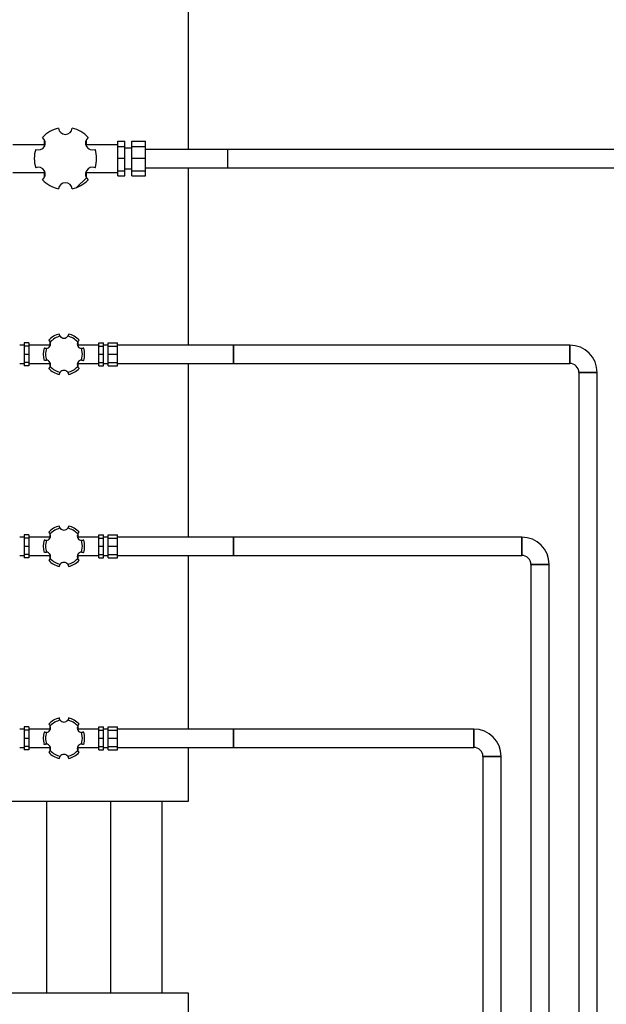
# Model space of a CAD drawing. Header units: millimetres. Extents: x 5 to 589, y 5 to 415.
# Tile 24 of 96: x 283 to 293, y 90 to 107. Entities that reach past the tile are written whole.
import ezdxf

# ---------------------------------------------------------------- set-up
doc = ezdxf.new("R2010")
doc.units = ezdxf.units.MM
doc.layers.add('COTES', color=1, linetype='Continuous')
doc.layers.add('TRAIT-FINS', color=9, linetype='Continuous')
doc.layers.add('TRAIT-FORT', color=4, linetype='Continuous', lineweight=25)
doc.styles.add('SLDTEXTSTYLE0', font='TXT', dxfattribs={"width": 0.75})
doc.dimstyles.new('SLDDIMSTYLE2', dxfattribs={"dimtxt": 3.5, "dimasz": 2, "dimexe": 0, "dimexo": 0.0625, "dimgap": 0.875, "dimtad": 1, "dimlfac": 30, "dimrnd": 1e-09, "dimzin": 12, "dimdsep": 46, "dimtxsty": 'SLDTEXTSTYLE0', "dimsah": 1, "dimcen": 0.09, "dimadec": 0, "dimazin": 3, "dimtfac": 1, "dimtofl": 0, "dimtmove": 0, "dimatfit": 3, "dimfxl": 0, "dimfrac": 2, "dimtolj": 1, "dimtzin": 12, "dimarcsym": 0})

# ---------------------------------------------------------------- blocks, each defined once
blk = doc.blocks.new('_D_17')
at = {"layer": 'COTES', "color": 1}
for p, q in [((287.744, 116.733), (254.654, 116.733)), ((255.654, 116.733), (255.654, 81.733)), ((287.745, 81.733), (254.654, 81.733))]:
    blk.add_line(p, q, dxfattribs=at)
for points in [[(255.654, 116.733), (255.154, 114.733), (256.154, 114.733)], [(255.654, 81.733), (256.154, 83.733), (255.154, 83.733)]]:
    blk.add_solid(points, dxfattribs=at)
at = {"layer": 'COTES', "color": 1, "insert": (251.142, 94.061), "char_height": 3.5, "attachment_point": 1, "rotation": 90, "style": 'SLDTEXTSTYLE0'}
blk.add_mtext('1050', dxfattribs=at)

msp = doc.modelspace()

# ---------------------------------------------------------------- hatches: boundary and pattern name
at = {"layer": 'TRAIT-FINS'}
h = msp.add_hatch(dxfattribs=at)
h.set_pattern_fill('ANSI31', color=9, style=0)
edge = h.paths.add_edge_path(flags=0)
edge.add_arc((283.47263, 104.56567), 0.54, 282.75874, 317.24126)
edge.add_arc((283.94029, 104.29567), 0.12, 66.37937, 233.62063, ccw=False)
edge.add_arc((283.47263, 104.56567), 0.54, 342.75874, 377.24126)
edge.add_arc((283.94029, 104.83567), 0.12, 126.37937, 293.62063, ccw=False)
edge.add_arc((283.47263, 104.56567), 0.54, 42.75874, 77.24126)
edge.add_arc((283.47263, 105.10567), 0.12, 186.37937, 353.62063, ccw=False)
edge.add_arc((283.47263, 104.56567), 0.54, 102.75874, 137.24126)
edge.add_arc((283.00498, 104.83567), 0.12, -113.62063, 53.62063, ccw=False)
edge.add_arc((283.47263, 104.56567), 0.54, 162.75874, 197.24126)
edge.add_arc((283.00498, 104.29567), 0.12, -53.62063, 113.62063, ccw=False)
edge.add_arc((283.47263, 104.56567), 0.54, 222.75874, 257.24126)
edge.add_arc((283.47263, 104.02567), 0.12, 6.37937, 173.62063, ccw=False)

# ---------------------------------------------------------------- linework, layer by layer
at = {"layer": 'TRAIT-FORT', "color": 4, "linetype": 'Continuous', "lineweight": 25}
for p, q in [((285.6117, 104.72433), (285.6117, 107.74033)), ((283.11263, 104.80567), (282.56063, 104.80567)), ((283.11263, 104.78265), (283.11263, 104.88868)), ((283.83263, 104.88868), (283.83263, 104.78265)), ((284.38463, 104.80567), (283.83263, 104.80567)), ((284.38463, 104.86567), (284.50463, 104.86567)), ((284.38463, 104.7778), (284.38463, 104.86567)), ((284.50463, 104.7778), (284.50463, 104.86567)), ((284.62463, 104.86567), (284.86463, 104.86567)), ((284.62463, 104.7778), (284.62463, 104.86567)), ((284.86463, 104.7778), (284.86463, 104.86567)), ((284.38463, 104.56567), (284.38463, 104.7778)), ((284.38463, 104.7778), (284.50463, 104.7778)), ((284.50463, 104.56567), (284.50463, 104.7778)), ((284.62463, 104.74567), (284.50463, 104.74567)), ((284.62463, 104.56567), (284.62463, 104.7778)), ((284.62463, 104.7778), (284.86463, 104.7778)), ((284.86463, 104.56567), (284.86463, 104.7778)), ((286.2913, 104.72433), (284.86463, 104.72433)), ((295.46101, 104.72433), (286.2913, 104.72433)), ((286.2913, 104.56567), (286.2913, 104.72433)), ((284.38463, 104.35353), (284.38463, 104.56567)), ((284.50463, 104.56567), (284.38463, 104.56567)), ((284.50463, 104.35353), (284.50463, 104.56567)), ((284.62463, 104.35353), (284.62463, 104.56567)), ((284.86463, 104.56567), (284.62463, 104.56567)), ((284.86463, 104.35353), (284.86463, 104.56567)), ((286.2913, 104.407), (286.2913, 104.56567)), ((282.56063, 104.32567), (283.11263, 104.32567)), ((283.11263, 104.24265), (283.11263, 104.34868)), ((283.83263, 104.34868), (283.83263, 104.24265)), ((283.83263, 104.32567), (284.38463, 104.32567)), ((284.38463, 104.35353), (284.50463, 104.35353)), ((284.38463, 104.26567), (284.38463, 104.35353)), ((284.50463, 104.38567), (284.62463, 104.38567)), ((284.50463, 104.26567), (284.50463, 104.35353)), ((284.62463, 104.35353), (284.86463, 104.35353)), ((284.62463, 104.26567), (284.62463, 104.35353)), ((284.86463, 104.407), (286.2913, 104.407)), ((284.86463, 104.26567), (284.86463, 104.35353)), ((285.6117, 101.32668), (285.6117, 104.407)), ((286.2913, 104.407), (295.46101, 104.407)), ((284.38463, 104.26567), (284.50463, 104.26567)), ((284.62463, 104.26567), (284.86463, 104.26567)), ((283.20706, 101.31267), (283.20706, 101.38309)), ((283.68706, 101.38301), (283.68706, 101.31267)), ((282.75906, 101.32668), (282.67906, 101.32668)), ((282.83906, 101.36801), (282.75906, 101.36801)), ((282.75906, 101.36801), (282.75906, 101.30943)), ((282.83906, 101.30943), (282.75906, 101.30943)), ((282.75906, 101.30943), (282.75906, 101.16801)), ((282.83906, 101.36801), (282.83906, 101.30943)), ((283.20706, 101.32801), (282.83906, 101.32801)), ((282.83906, 101.30943), (282.83906, 101.16801)), ((284.05506, 101.32801), (283.68706, 101.32801)), ((283.76706, 101.16801), (283.7509, 101.2684)), ((284.05506, 101.36801), (284.13506, 101.36801)), ((284.05506, 101.30943), (284.05506, 101.36801)), ((284.05506, 101.30943), (284.13506, 101.30943)), ((284.05506, 101.16801), (284.05506, 101.30943)), ((284.13506, 101.30943), (284.13506, 101.36801)), ((284.21506, 101.32668), (284.13506, 101.32668)), ((284.13506, 101.16801), (284.13506, 101.30943)), ((284.21506, 101.36801), (284.37506, 101.36801)), ((284.21506, 101.30943), (284.21506, 101.36801)), ((284.21506, 101.30943), (284.37506, 101.30943)), ((284.21506, 101.16801), (284.21506, 101.30943)), ((284.37506, 101.30943), (284.37506, 101.36801)), ((286.39335, 101.32668), (284.37506, 101.32668)), ((284.37506, 101.16801), (284.37506, 101.30943)), ((292.22973, 101.32668), (286.39335, 101.32668)), ((286.39335, 101.32668), (286.39335, 101.16801)), ((292.22973, 101.16801), (292.22973, 101.32668)), ((292.22973, 101.32668), (292.22973, 101.00934)), ((282.75906, 101.16801), (282.83906, 101.16801)), ((282.75906, 101.16801), (282.75906, 101.02659)), ((282.83906, 101.16801), (282.83906, 101.02659)), ((283.7509, 101.06762), (283.76706, 101.16801)), ((284.05506, 101.02659), (284.05506, 101.16801)), ((284.05506, 101.16801), (284.13506, 101.16801)), ((284.13506, 101.02659), (284.13506, 101.16801)), ((284.21506, 101.16801), (284.37506, 101.16801)), ((284.21506, 101.02659), (284.21506, 101.16801)), ((284.37506, 101.02659), (284.37506, 101.16801)), ((286.39335, 101.16801), (286.39335, 101.00934)), ((292.22973, 101.00934), (292.22973, 101.16801)), ((282.67906, 101.00934), (282.75906, 101.00934)), ((282.83906, 101.02659), (282.75906, 101.02659)), ((282.75906, 101.02659), (282.75906, 100.96801)), ((282.83906, 100.96801), (282.75906, 100.96801)), ((282.83906, 101.02659), (282.83906, 100.96801)), ((282.83906, 101.00801), (283.20706, 101.00801)), ((283.20706, 100.95301), (283.20706, 101.02335)), ((283.68706, 101.02335), (283.68706, 100.95294)), ((283.68706, 101.00801), (284.05506, 101.00801)), ((284.05506, 101.02659), (284.13506, 101.02659)), ((284.05506, 100.96801), (284.05506, 101.02659)), ((284.05506, 100.96801), (284.13506, 100.96801)), ((284.13506, 100.96801), (284.13506, 101.02659)), ((284.13506, 101.00934), (284.21506, 101.00934)), ((284.21506, 101.02659), (284.37506, 101.02659)), ((284.21506, 100.96801), (284.21506, 101.02659)), ((284.21506, 100.96801), (284.37506, 100.96801)), ((284.37506, 100.96801), (284.37506, 101.02659)), ((284.37506, 101.00934), (286.39335, 101.00934)), ((285.6117, 97.99334), (285.6117, 101.00934)), ((286.39335, 101.00934), (292.22973, 101.00934)), ((292.3884, 100.85068), (292.3884, 79.74081)), ((292.3884, 100.85068), (292.54707, 100.85068)), ((292.70573, 100.85068), (292.3884, 100.85068)), ((292.54707, 100.85068), (292.70573, 100.85068)), ((292.70573, 79.74081), (292.70573, 100.85068)), ((282.75906, 97.99334), (282.67906, 97.99334)), ((282.83906, 98.03468), (282.75906, 98.03468)), ((282.75906, 98.03468), (282.75906, 97.9761)), ((282.83906, 97.9761), (282.75906, 97.9761)), ((282.75906, 97.9761), (282.75906, 97.83468)), ((282.83906, 98.03468), (282.83906, 97.9761)), ((283.20706, 97.99468), (282.83906, 97.99468)), ((282.83906, 97.9761), (282.83906, 97.83468)), ((283.20706, 97.97933), (283.20706, 98.04975)), ((283.68706, 98.04968), (283.68706, 97.97933)), ((284.05506, 97.99468), (283.68706, 97.99468)), ((284.05506, 98.03468), (284.13506, 98.03468)), ((284.05506, 97.9761), (284.05506, 98.03468)), ((284.05506, 97.83468), (284.05506, 97.9761)), ((284.05506, 97.9761), (284.13506, 97.9761)), ((284.13506, 97.9761), (284.13506, 98.03468)), ((284.21506, 97.99334), (284.13506, 97.99334)), ((284.13506, 97.83468), (284.13506, 97.9761)), ((284.21506, 98.03468), (284.37506, 98.03468)), ((284.21506, 97.9761), (284.21506, 98.03468)), ((284.21506, 97.83468), (284.21506, 97.9761)), ((284.21506, 97.9761), (284.37506, 97.9761)), ((284.37506, 97.9761), (284.37506, 98.03468)), ((286.39335, 97.99334), (284.37506, 97.99334)), ((284.37506, 97.83468), (284.37506, 97.9761)), ((291.3964, 97.99334), (286.39335, 97.99334)), ((286.39335, 97.99334), (286.39335, 97.67601)), ((291.3964, 97.99334), (291.3964, 97.67601)), ((282.75906, 97.83468), (282.83906, 97.83468)), ((282.75906, 97.83468), (282.75906, 97.69326)), ((282.83906, 97.83468), (282.83906, 97.69326)), ((283.76706, 97.83468), (283.7509, 97.93507)), ((283.7509, 97.73428), (283.76706, 97.83468)), ((284.05506, 97.69326), (284.05506, 97.83468)), ((284.05506, 97.83468), (284.13506, 97.83468)), ((284.13506, 97.69326), (284.13506, 97.83468)), ((284.21506, 97.83468), (284.37506, 97.83468)), ((284.21506, 97.69326), (284.21506, 97.83468)), ((284.37506, 97.69326), (284.37506, 97.83468)), ((282.67906, 97.67601), (282.75906, 97.67601)), ((282.83906, 97.69326), (282.75906, 97.69326)), ((282.75906, 97.69326), (282.75906, 97.63468)), ((282.83906, 97.63468), (282.75906, 97.63468)), ((282.83906, 97.69326), (282.83906, 97.63468)), ((282.83906, 97.67468), (283.20706, 97.67468)), ((283.20706, 97.61968), (283.20706, 97.69002)), ((283.68706, 97.69002), (283.68706, 97.6196)), ((283.68706, 97.67468), (284.05506, 97.67468)), ((284.05506, 97.69326), (284.13506, 97.69326)), ((284.05506, 97.63468), (284.05506, 97.69326)), ((284.05506, 97.63468), (284.13506, 97.63468)), ((284.13506, 97.63468), (284.13506, 97.69326)), ((284.13506, 97.67601), (284.21506, 97.67601)), ((284.21506, 97.69326), (284.37506, 97.69326)), ((284.21506, 97.63468), (284.21506, 97.69326)), ((284.21506, 97.63468), (284.37506, 97.63468)), ((284.37506, 97.63468), (284.37506, 97.69326)), ((284.37506, 97.67601), (286.39335, 97.67601)), ((285.6117, 94.66001), (285.6117, 97.67601)), ((286.39335, 97.67601), (291.3964, 97.67601)), ((291.55507, 97.51734), (291.55507, 78.87695)), ((291.71373, 97.51734), (291.55507, 97.51734)), ((291.8724, 97.51734), (291.71373, 97.51734)), ((291.8724, 78.87695), (291.8724, 97.51734)), ((283.20706, 94.646), (283.20706, 94.71642)), ((283.68706, 94.71635), (283.68706, 94.646)), ((282.75906, 94.66001), (282.67906, 94.66001)), ((282.83906, 94.70134), (282.75906, 94.70134)), ((282.75906, 94.70134), (282.75906, 94.64277)), ((282.83906, 94.64277), (282.75906, 94.64277)), ((282.75906, 94.64277), (282.75906, 94.50134)), ((282.83906, 94.70134), (282.83906, 94.64277)), ((283.20706, 94.66134), (282.83906, 94.66134)), ((282.83906, 94.64277), (282.83906, 94.50134)), ((284.05506, 94.66134), (283.68706, 94.66134)), ((283.76706, 94.50134), (283.7509, 94.60174)), ((284.05506, 94.70134), (284.13506, 94.70134)), ((284.05506, 94.64277), (284.05506, 94.70134)), ((284.05506, 94.50134), (284.05506, 94.64277)), ((284.05506, 94.64277), (284.13506, 94.64277)), ((284.13506, 94.64277), (284.13506, 94.70134)), ((284.21506, 94.66001), (284.13506, 94.66001)), ((284.13506, 94.50134), (284.13506, 94.64277)), ((284.21506, 94.70134), (284.37506, 94.70134)), ((284.21506, 94.64277), (284.21506, 94.70134)), ((284.21506, 94.64277), (284.37506, 94.64277)), ((284.21506, 94.50134), (284.21506, 94.64277)), ((284.37506, 94.64277), (284.37506, 94.70134)), ((286.39335, 94.66001), (284.37506, 94.66001)), ((284.37506, 94.50134), (284.37506, 94.64277)), ((290.56307, 94.66001), (286.39335, 94.66001)), ((286.39335, 94.66001), (286.39335, 94.34268)), ((290.56307, 94.66001), (290.56307, 94.34268)), ((282.75906, 94.50134), (282.83906, 94.50134)), ((282.75906, 94.50134), (282.75906, 94.35992)), ((282.83906, 94.50134), (282.83906, 94.35992)), ((283.7509, 94.40095), (283.76706, 94.50134)), ((284.05506, 94.35992), (284.05506, 94.50134)), ((284.05506, 94.50134), (284.13506, 94.50134)), ((284.13506, 94.35992), (284.13506, 94.50134)), ((284.21506, 94.35992), (284.21506, 94.50134)), ((284.21506, 94.50134), (284.37506, 94.50134)), ((284.37506, 94.35992), (284.37506, 94.50134)), ((282.67906, 94.34268), (282.75906, 94.34268)), ((282.83906, 94.35992), (282.75906, 94.35992)), ((282.75906, 94.35992), (282.75906, 94.30134)), ((282.83906, 94.30134), (282.75906, 94.30134)), ((282.83906, 94.35992), (282.83906, 94.30134)), ((282.83906, 94.34134), (283.20706, 94.34134)), ((283.20706, 94.28634), (283.20706, 94.35669)), ((283.68706, 94.35669), (283.68706, 94.28627)), ((283.68706, 94.34134), (284.05506, 94.34134)), ((284.05506, 94.35992), (284.13506, 94.35992)), ((284.05506, 94.30134), (284.05506, 94.35992)), ((284.05506, 94.30134), (284.13506, 94.30134)), ((284.13506, 94.30134), (284.13506, 94.35992)), ((284.13506, 94.34268), (284.21506, 94.34268)), ((284.21506, 94.35992), (284.37506, 94.35992)), ((284.21506, 94.30134), (284.21506, 94.35992)), ((284.21506, 94.30134), (284.37506, 94.30134)), ((284.37506, 94.30134), (284.37506, 94.35992)), ((284.37506, 94.34268), (286.39335, 94.34268)), ((285.6117, 93.40884), (285.6117, 94.34268)), ((286.39335, 94.34268), (290.56307, 94.34268)), ((290.72173, 94.18401), (290.72173, 78.01309)), ((290.72173, 94.18401), (290.8804, 94.18401)), ((291.03907, 94.18401), (290.72173, 94.18401)), ((290.8804, 94.18401), (291.03907, 94.18401)), ((291.03907, 78.01309), (291.03907, 94.18401)), ((268.94504, 93.40884), (285.6117, 93.40884)), ((283.15205, 90.0755), (283.15205, 93.40884)), ((284.25538, 93.40884), (284.25538, 90.0755)), ((285.15205, 90.0755), (285.15205, 93.40884)), ((285.6117, 90.0755), (268.94504, 90.0755)), ((285.6117, 80.97855), (285.6117, 90.0755))]:
    msp.add_line(p, q, dxfattribs=at)
for centre, radius, start, end in [((283.47263, 104.56567), 0.54, 102.75874, 137.24126), ((283.47263, 105.10567), 0.12, 186.37937, 353.62063), ((283.47263, 104.56567), 0.54, 42.75874, 77.24126), ((283.00498, 104.83567), 0.12, 246.37937, 53.62063), ((283.94029, 104.83567), 0.12, 126.37937, 293.62063), ((283.47263, 104.56567), 0.54, 162.75874, 197.24126), ((283.47263, 104.56567), 0.54, 342.75874, 17.24126), ((283.00498, 104.29567), 0.12, 306.37937, 113.62063), ((283.94029, 104.29567), 0.12, 66.37937, 233.62063), ((283.47263, 104.56567), 0.54, 222.75874, 257.24126), ((283.47263, 104.02567), 0.12, 6.37937, 173.62063), ((283.47263, 104.56567), 0.54, 282.75874, 317.24126), ((283.44706, 101.16801), 0.36, 102.75874, 137.24126), ((283.44706, 101.52801), 0.08, 215.685335, 324.314665), ((283.44706, 101.16801), 0.36, 42.75874, 77.24126), ((283.44706, 101.16801), 0.36, 162.75874, 197.24126), ((283.13529, 101.34801), 0.08, 275.685335, 24.314665), ((283.75883, 101.34801), 0.08, 155.685335, 264.314665), ((283.44706, 101.16801), 0.36, 342.75874, 17.24126), ((292.22973, 100.85068), 0.476, 0, 90), ((283.13529, 100.98801), 0.08, 335.685335, 84.314665), ((283.75883, 100.98801), 0.08, 95.685335, 204.314665), ((283.44706, 101.16801), 0.36, 222.75874, 257.24126), ((283.44706, 100.80801), 0.08, 35.685335, 144.314665), ((283.44706, 101.16801), 0.36, 282.75874, 317.24126), ((292.22973, 100.85068), 0.15867, 0, 90), ((283.44706, 97.83468), 0.36, 102.75874, 137.24126), ((283.44706, 98.19468), 0.08, 215.685335, 324.314665), ((283.44706, 97.83468), 0.36, 42.75874, 77.24126), ((283.13529, 98.01468), 0.08, 275.685335, 24.314665), ((283.75883, 98.01468), 0.08, 155.685335, 264.314665), ((291.3964, 97.51734), 0.476, 0, 90), ((283.44706, 97.83468), 0.36, 162.75874, 197.24126), ((283.44706, 97.83468), 0.36, 342.75874, 17.24126), ((283.13529, 97.65468), 0.08, 335.685335, 84.314665), ((283.75883, 97.65468), 0.08, 95.685335, 204.314665), ((291.3964, 97.51734), 0.15867, 0, 90), ((283.44706, 97.83468), 0.36, 222.75874, 257.24126), ((283.44706, 97.47468), 0.08, 35.685335, 144.314665), ((283.44706, 97.83468), 0.36, 282.75874, 317.24126), ((283.44706, 94.50134), 0.36, 102.75874, 137.24126), ((283.44706, 94.86134), 0.08, 215.685335, 324.314665), ((283.44706, 94.50134), 0.36, 42.75874, 77.24126), ((283.44706, 94.50134), 0.36, 162.75874, 197.24126), ((283.13529, 94.68134), 0.08, 275.685335, 24.314665), ((283.75883, 94.68134), 0.08, 155.685335, 264.314665), ((283.44706, 94.50134), 0.36, 342.75874, 17.24126), ((290.56307, 94.18401), 0.476, 0, 90), ((283.13529, 94.32134), 0.08, 335.685335, 84.314665), ((283.75883, 94.32134), 0.08, 95.685335, 204.314665), ((283.44706, 94.50134), 0.36, 222.75874, 257.24126), ((283.44706, 94.14134), 0.08, 35.685335, 144.314665), ((283.44706, 94.50134), 0.36, 282.75874, 317.24126), ((290.56307, 94.18401), 0.15867, 0, 90)]:
    msp.add_arc(centre, radius, start, end, dxfattribs=at)
for points, knots in [([(286.2913, 104.407), (286.2913, 104.40912), (286.2913, 104.41238), (286.2913, 104.43216), (286.2913, 104.45264), (286.2913, 104.47806), (286.2913, 104.515), (286.2913, 104.56567), (286.2913, 104.61633), (286.2913, 104.65327), (286.2913, 104.67869), (286.2913, 104.69917), (286.2913, 104.71895), (286.2913, 104.72221), (286.2913, 104.72433)], [0, 0, 0, 0, 0.119728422, 0.18418033, 0.25, 0.31581967, 0.380271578, 0.5, 0.619728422, 0.68418033, 0.75, 0.81581967, 0.880271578, 1, 1, 1, 1]), ([(286.2913, 104.55666), (286.2913, 104.55966), (286.2913, 104.58208), (286.2913, 104.61643), (286.2913, 104.65325), (286.2913, 104.6787), (286.2913, 104.69917), (286.2913, 104.71895), (286.2913, 104.72221), (286.2913, 104.72433)], [0, 0, 0, 0, 0.035612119, 0.266541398, 0.390854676, 0.517806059, 0.644757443, 0.769070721, 1, 1, 1, 1]), ([(286.2913, 104.407), (286.2913, 104.40912), (286.2913, 104.41238), (286.2913, 104.43216), (286.2913, 104.45268), (286.2913, 104.47753), (286.2913, 104.49666), (286.2913, 104.5059)], [0, 0, 0, 0, 0.31743728, 0.48831934, 0.66282775, 0.83733617, 1, 1, 1, 1]), ([(283.18274, 101.41242), (283.1831, 101.41216), (283.18383, 101.41164), (283.1892, 101.40733), (283.19623, 101.40022), (283.20319, 101.39098), (283.20665, 101.38404), (283.2082, 101.38095)], [0, 0, 0, 0, 0.211540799, 0.423055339, 0.634380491, 0.837184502, 1, 1, 1, 1]), ([(283.38208, 101.48134), (283.37976, 101.48492), (283.37512, 101.49208), (283.37089, 101.50292), (283.36859, 101.51179), (283.36768, 101.51793), (283.3676, 101.51873), (283.36756, 101.51912)], [0, 0, 0, 0, 0.200353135, 0.401081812, 0.596275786, 0.799995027, 1, 1, 1, 1]), ([(283.52657, 101.51912), (283.52652, 101.51868), (283.52644, 101.51779), (283.52539, 101.51098), (283.52274, 101.50134), (283.51823, 101.49069), (283.51395, 101.48422), (283.51204, 101.48134)], [0, 0, 0, 0, 0.2115408, 0.42305534, 0.63438049, 0.8371845, 1, 1, 1, 1]), ([(283.68593, 101.38095), (283.68786, 101.38475), (283.69174, 101.39235), (283.69901, 101.40143), (283.70554, 101.40786), (283.71041, 101.41172), (283.71106, 101.41219), (283.71138, 101.41242)], [0, 0, 0, 0, 0.20035313, 0.40108181, 0.59627579, 0.79999503, 1, 1, 1, 1]), ([(283.14322, 101.2684), (283.13896, 101.26818), (283.13044, 101.26774), (283.11894, 101.26949), (283.11011, 101.27194), (283.10433, 101.27422), (283.1036, 101.27455), (283.10324, 101.27471)], [0, 0, 0, 0, 0.20035313, 0.40108181, 0.59627579, 0.79999503, 1, 1, 1, 1]), ([(283.79088, 101.27471), (283.79048, 101.27453), (283.78967, 101.27416), (283.78325, 101.27166), (283.77357, 101.26913), (283.7621, 101.26772), (283.75435, 101.26819), (283.7509, 101.2684)], [0, 0, 0, 0, 0.2115408, 0.42305534, 0.63438049, 0.8371845, 1, 1, 1, 1]), ([(286.39335, 101.00934), (286.39335, 101.01146), (286.39335, 101.01472), (286.39335, 101.03451), (286.39335, 101.05499), (286.39335, 101.08041), (286.39335, 101.11735), (286.39335, 101.16801), (286.39335, 101.21867), (286.39335, 101.25561), (286.39335, 101.28103), (286.39335, 101.30151), (286.39335, 101.3213), (286.39335, 101.32456), (286.39335, 101.32668)], [0, 0, 0, 0, 0.11972842, 0.18418033, 0.25, 0.31581967, 0.38027158, 0.5, 0.61972842, 0.68418033, 0.75, 0.81581967, 0.88027158, 1, 1, 1, 1]), ([(286.39335, 101.00934), (286.39335, 101.01146), (286.39335, 101.01472), (286.39335, 101.03451), (286.39335, 101.05499), (286.39335, 101.08041), (286.39335, 101.11735), (286.39335, 101.16801), (286.39335, 101.21867), (286.39335, 101.25561), (286.39335, 101.28103), (286.39335, 101.30151), (286.39335, 101.3213), (286.39335, 101.32456), (286.39335, 101.32668)], [0, 0, 0, 0, 0.11972842, 0.18418033, 0.25, 0.31581967, 0.38027158, 0.5, 0.61972842, 0.68418033, 0.75, 0.81581967, 0.88027158, 1, 1, 1, 1]), ([(292.22973, 101.00934), (292.22973, 101.01146), (292.22973, 101.01472), (292.22973, 101.03451), (292.22973, 101.05499), (292.22973, 101.08041), (292.22973, 101.11735), (292.22973, 101.16801), (292.22973, 101.21867), (292.22973, 101.25561), (292.22973, 101.28103), (292.22973, 101.30151), (292.22973, 101.3213), (292.22973, 101.32456), (292.22973, 101.32668)], [0, 0, 0, 0, 0.11972842, 0.18418033, 0.25, 0.31581967, 0.38027158, 0.5, 0.61972842, 0.68418033, 0.75, 0.81581967, 0.88027158, 1, 1, 1, 1]), ([(292.22973, 101.00934), (292.22973, 101.01146), (292.22973, 101.01472), (292.22973, 101.03451), (292.22973, 101.05499), (292.22973, 101.08041), (292.22973, 101.11735), (292.22973, 101.16801), (292.22973, 101.21867), (292.22973, 101.25561), (292.22973, 101.28103), (292.22973, 101.30151), (292.22973, 101.3213), (292.22973, 101.32456), (292.22973, 101.32668)], [0, 0, 0, 0, 0.11972842, 0.18418033, 0.25, 0.31581967, 0.38027158, 0.5, 0.61972842, 0.68418033, 0.75, 0.81581967, 0.88027158, 1, 1, 1, 1]), ([(283.10324, 101.06131), (283.10364, 101.06149), (283.10445, 101.06186), (283.11087, 101.06435), (283.12054, 101.06692), (283.12954, 101.06793), (283.13711, 101.06806), (283.14056, 101.06781), (283.14322, 101.06762)], [0, 0, 0, 0, 0.2114855, 0.42294474, 0.63421465, 0.83696564, 0.8744323, 1, 1, 1, 1]), ([(283.7509, 101.06762), (283.75356, 101.0678), (283.76037, 101.06828), (283.77096, 101.06734), (283.78091, 101.06508), (283.78789, 101.06261), (283.79064, 101.06141), (283.79083, 101.06133), (283.79088, 101.06131)], [0, 0, 0, 0, 0.12551333, 0.32228718, 0.51901606, 0.71833879, 0.92757876, 1, 1, 1, 1]), ([(283.2082, 100.95507), (283.20626, 100.95127), (283.20238, 100.94367), (283.19511, 100.93459), (283.18858, 100.92816), (283.18371, 100.9243), (283.18306, 100.92383), (283.18274, 100.9236)], [0, 0, 0, 0, 0.20035313, 0.40108181, 0.59627579, 0.79999503, 1, 1, 1, 1]), ([(283.71138, 100.9236), (283.71102, 100.92386), (283.7103, 100.92438), (283.70492, 100.92869), (283.69789, 100.9358), (283.69093, 100.94504), (283.68747, 100.95198), (283.68593, 100.95507)], [0, 0, 0, 0, 0.2115408, 0.42305534, 0.63438049, 0.8371845, 1, 1, 1, 1]), ([(283.36756, 100.8169), (283.3676, 100.81734), (283.36769, 100.81823), (283.36873, 100.82504), (283.37138, 100.83468), (283.3759, 100.84533), (283.38018, 100.8518), (283.38208, 100.85468)], [0, 0, 0, 0, 0.2115408, 0.42305534, 0.63438049, 0.8371845, 1, 1, 1, 1]), ([(283.51204, 100.85468), (283.51436, 100.8511), (283.519, 100.84394), (283.52324, 100.8331), (283.52553, 100.82423), (283.52645, 100.81809), (283.52653, 100.81729), (283.52657, 100.8169)], [0, 0, 0, 0, 0.20035313, 0.40108181, 0.59627579, 0.79999503, 1, 1, 1, 1]), ([(292.3884, 100.85068), (292.39052, 100.85068), (292.39378, 100.85068), (292.41356, 100.85068), (292.43404, 100.85068), (292.45946, 100.85068), (292.4964, 100.85068), (292.54707, 100.85068), (292.59773, 100.85068), (292.63467, 100.85068), (292.66009, 100.85068), (292.68057, 100.85068), (292.70035, 100.85068), (292.70361, 100.85068), (292.70573, 100.85068)], [0, 0, 0, 0, 0.11972842, 0.18418033, 0.25, 0.31581967, 0.38027158, 0.5, 0.61972842, 0.68418033, 0.75, 0.81581967, 0.88027158, 1, 1, 1, 1]), ([(292.3884, 100.85068), (292.39052, 100.85068), (292.39378, 100.85068), (292.41356, 100.85068), (292.43404, 100.85068), (292.45946, 100.85068), (292.4964, 100.85068), (292.54707, 100.85068), (292.59773, 100.85068), (292.63467, 100.85068), (292.66009, 100.85068), (292.68057, 100.85068), (292.70035, 100.85068), (292.70361, 100.85068), (292.70573, 100.85068)], [0, 0, 0, 0, 0.119728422, 0.18418033, 0.25, 0.31581967, 0.380271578, 0.5, 0.619728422, 0.68418033, 0.75, 0.81581967, 0.880271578, 1, 1, 1, 1]), ([(283.38208, 98.14801), (283.37976, 98.15159), (283.37512, 98.15875), (283.37089, 98.16958), (283.36859, 98.17845), (283.36768, 98.1846), (283.3676, 98.18539), (283.36756, 98.18579)], [0, 0, 0, 0, 0.200353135, 0.401081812, 0.596275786, 0.799995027, 1, 1, 1, 1]), ([(283.52657, 98.18579), (283.52652, 98.18535), (283.52644, 98.18446), (283.52539, 98.17765), (283.52274, 98.16801), (283.51823, 98.15736), (283.51395, 98.15089), (283.51204, 98.14801)], [0, 0, 0, 0, 0.211540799, 0.423055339, 0.634380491, 0.837184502, 1, 1, 1, 1]), ([(283.18274, 98.07909), (283.1831, 98.07883), (283.18383, 98.07831), (283.1892, 98.074), (283.19623, 98.06689), (283.20319, 98.05765), (283.20665, 98.05071), (283.2082, 98.04762)], [0, 0, 0, 0, 0.211540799, 0.423055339, 0.634380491, 0.837184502, 1, 1, 1, 1]), ([(283.68593, 98.04762), (283.68786, 98.05141), (283.69174, 98.05902), (283.69901, 98.0681), (283.70554, 98.07452), (283.71041, 98.07839), (283.71106, 98.07885), (283.71138, 98.07909)], [0, 0, 0, 0, 0.20035313, 0.40108181, 0.59627579, 0.79999503, 1, 1, 1, 1]), ([(286.39335, 97.67601), (286.39335, 97.67813), (286.39335, 97.68139), (286.39335, 97.70118), (286.39335, 97.72165), (286.39335, 97.74707), (286.39335, 97.78401), (286.39335, 97.83468), (286.39335, 97.88534), (286.39335, 97.92228), (286.39335, 97.9477), (286.39335, 97.96818), (286.39335, 97.98796), (286.39335, 97.99122), (286.39335, 97.99334)], [0, 0, 0, 0, 0.11972842, 0.18418033, 0.25, 0.31581967, 0.38027158, 0.5, 0.61972842, 0.68418033, 0.75, 0.81581967, 0.88027158, 1, 1, 1, 1]), ([(286.39335, 97.67601), (286.39335, 97.67813), (286.39335, 97.68139), (286.39335, 97.70118), (286.39335, 97.72165), (286.39335, 97.74707), (286.39335, 97.78401), (286.39335, 97.83468), (286.39335, 97.88534), (286.39335, 97.92228), (286.39335, 97.9477), (286.39335, 97.96818), (286.39335, 97.98796), (286.39335, 97.99122), (286.39335, 97.99334)], [0, 0, 0, 0, 0.11972842, 0.18418033, 0.25, 0.31581967, 0.38027158, 0.5, 0.61972842, 0.68418033, 0.75, 0.81581967, 0.88027158, 1, 1, 1, 1]), ([(291.3964, 97.67601), (291.3964, 97.67813), (291.3964, 97.68139), (291.3964, 97.70118), (291.3964, 97.72165), (291.3964, 97.74707), (291.3964, 97.78401), (291.3964, 97.83468), (291.3964, 97.88534), (291.3964, 97.92228), (291.3964, 97.9477), (291.3964, 97.96818), (291.3964, 97.98796), (291.3964, 97.99122), (291.3964, 97.99334)], [0, 0, 0, 0, 0.11972842, 0.18418033, 0.25, 0.31581967, 0.38027158, 0.5, 0.61972842, 0.68418033, 0.75, 0.81581967, 0.88027158, 1, 1, 1, 1]), ([(291.3964, 97.67601), (291.3964, 97.67813), (291.3964, 97.68139), (291.3964, 97.70118), (291.3964, 97.72165), (291.3964, 97.74707), (291.3964, 97.78401), (291.3964, 97.83468), (291.3964, 97.88534), (291.3964, 97.92228), (291.3964, 97.9477), (291.3964, 97.96818), (291.3964, 97.98796), (291.3964, 97.99122), (291.3964, 97.99334)], [0, 0, 0, 0, 0.11972842, 0.18418033, 0.25, 0.31581967, 0.38027158, 0.5, 0.61972842, 0.68418033, 0.75, 0.81581967, 0.88027158, 1, 1, 1, 1]), ([(283.14322, 97.93507), (283.13896, 97.93485), (283.13044, 97.93441), (283.11894, 97.93616), (283.11011, 97.93861), (283.10433, 97.94089), (283.1036, 97.94122), (283.10324, 97.94138)], [0, 0, 0, 0, 0.200353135, 0.401081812, 0.596275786, 0.799995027, 1, 1, 1, 1]), ([(283.79088, 97.94138), (283.79048, 97.9412), (283.78967, 97.94083), (283.78325, 97.93833), (283.77357, 97.9358), (283.7621, 97.93439), (283.75435, 97.93486), (283.7509, 97.93507)], [0, 0, 0, 0, 0.2115408, 0.42305534, 0.63438049, 0.8371845, 1, 1, 1, 1]), ([(283.10324, 97.72797), (283.10364, 97.72816), (283.10445, 97.72853), (283.11087, 97.73102), (283.12054, 97.73358), (283.12954, 97.7346), (283.13711, 97.73472), (283.14056, 97.73447), (283.14322, 97.73428)], [0, 0, 0, 0, 0.2114855, 0.42294474, 0.63421465, 0.83696564, 0.8744323, 1, 1, 1, 1]), ([(283.2082, 97.62174), (283.20626, 97.61794), (283.20238, 97.61034), (283.19511, 97.60126), (283.18858, 97.59483), (283.18371, 97.59097), (283.18306, 97.5905), (283.18274, 97.59027)], [0, 0, 0, 0, 0.20035313, 0.40108181, 0.59627579, 0.79999503, 1, 1, 1, 1]), ([(283.71138, 97.59027), (283.71102, 97.59053), (283.7103, 97.59105), (283.70492, 97.59535), (283.69789, 97.60247), (283.69093, 97.6117), (283.68747, 97.61865), (283.68593, 97.62174)], [0, 0, 0, 0, 0.2115408, 0.42305534, 0.63438049, 0.8371845, 1, 1, 1, 1]), ([(283.7509, 97.73428), (283.75356, 97.73447), (283.76037, 97.73494), (283.77096, 97.734), (283.78091, 97.73174), (283.78789, 97.72928), (283.79064, 97.72808), (283.79083, 97.728), (283.79088, 97.72797)], [0, 0, 0, 0, 0.125513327, 0.322287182, 0.519016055, 0.718338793, 0.927578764, 1, 1, 1, 1]), ([(283.36756, 97.48357), (283.3676, 97.48401), (283.36769, 97.48489), (283.36873, 97.4917), (283.37138, 97.50135), (283.3759, 97.51199), (283.38018, 97.51846), (283.38208, 97.52134)], [0, 0, 0, 0, 0.2115408, 0.42305534, 0.63438049, 0.8371845, 1, 1, 1, 1]), ([(283.51204, 97.52134), (283.51436, 97.51777), (283.519, 97.51061), (283.52324, 97.49977), (283.52553, 97.4909), (283.52645, 97.48476), (283.52653, 97.48396), (283.52657, 97.48357)], [0, 0, 0, 0, 0.20035313, 0.40108181, 0.59627579, 0.79999503, 1, 1, 1, 1]), ([(291.55507, 97.51734), (291.55719, 97.51734), (291.56045, 97.51734), (291.58023, 97.51734), (291.60071, 97.51734), (291.62613, 97.51734), (291.66307, 97.51734), (291.71373, 97.51734), (291.7644, 97.51734), (291.80134, 97.51734), (291.82676, 97.51734), (291.84723, 97.51734), (291.86702, 97.51734), (291.87028, 97.51734), (291.8724, 97.51734)], [0, 0, 0, 0, 0.11972842, 0.18418033, 0.25, 0.31581967, 0.38027158, 0.5, 0.61972842, 0.68418033, 0.75, 0.81581967, 0.88027158, 1, 1, 1, 1]), ([(291.55507, 97.51734), (291.55719, 97.51734), (291.56045, 97.51734), (291.58023, 97.51734), (291.60071, 97.51734), (291.62613, 97.51734), (291.66307, 97.51734), (291.71373, 97.51734), (291.7644, 97.51734), (291.80134, 97.51734), (291.82676, 97.51734), (291.84723, 97.51734), (291.86702, 97.51734), (291.87028, 97.51734), (291.8724, 97.51734)], [0, 0, 0, 0, 0.11972842, 0.18418033, 0.25, 0.31581967, 0.38027158, 0.5, 0.61972842, 0.68418033, 0.75, 0.81581967, 0.88027158, 1, 1, 1, 1]), ([(283.18274, 94.74575), (283.1831, 94.74549), (283.18383, 94.74498), (283.1892, 94.74067), (283.19623, 94.73355), (283.20319, 94.72432), (283.20665, 94.71737), (283.2082, 94.71428)], [0, 0, 0, 0, 0.211540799, 0.423055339, 0.634380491, 0.837184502, 1, 1, 1, 1]), ([(283.38208, 94.81468), (283.37976, 94.81825), (283.37512, 94.82541), (283.37089, 94.83625), (283.36859, 94.84512), (283.36768, 94.85126), (283.3676, 94.85206), (283.36756, 94.85245)], [0, 0, 0, 0, 0.20035313, 0.40108181, 0.59627579, 0.79999503, 1, 1, 1, 1]), ([(283.52657, 94.85245), (283.52652, 94.85201), (283.52644, 94.85113), (283.52539, 94.84432), (283.52274, 94.83467), (283.51823, 94.82403), (283.51395, 94.81756), (283.51204, 94.81468)], [0, 0, 0, 0, 0.2115408, 0.42305534, 0.63438049, 0.8371845, 1, 1, 1, 1]), ([(283.68593, 94.71428), (283.68786, 94.71808), (283.69174, 94.72568), (283.69901, 94.73477), (283.70554, 94.74119), (283.71041, 94.74505), (283.71106, 94.74552), (283.71138, 94.74575)], [0, 0, 0, 0, 0.20035313, 0.40108181, 0.59627579, 0.79999503, 1, 1, 1, 1]), ([(283.14322, 94.60174), (283.13896, 94.60152), (283.13044, 94.60107), (283.11894, 94.60283), (283.11011, 94.60527), (283.10433, 94.60755), (283.1036, 94.60788), (283.10324, 94.60805)], [0, 0, 0, 0, 0.20035313, 0.40108181, 0.59627579, 0.79999503, 1, 1, 1, 1]), ([(283.79088, 94.60805), (283.79048, 94.60786), (283.78967, 94.6075), (283.78325, 94.60499), (283.77357, 94.60246), (283.7621, 94.60106), (283.75435, 94.60153), (283.7509, 94.60174)], [0, 0, 0, 0, 0.211540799, 0.423055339, 0.634380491, 0.837184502, 1, 1, 1, 1]), ([(286.39335, 94.34268), (286.39335, 94.3448), (286.39335, 94.34806), (286.39335, 94.36784), (286.39335, 94.38832), (286.39335, 94.41374), (286.39335, 94.45068), (286.39335, 94.50134), (286.39335, 94.55201), (286.39335, 94.58895), (286.39335, 94.61437), (286.39335, 94.63485), (286.39335, 94.65463), (286.39335, 94.65789), (286.39335, 94.66001)], [0, 0, 0, 0, 0.11972842, 0.18418033, 0.25, 0.31581967, 0.38027158, 0.5, 0.61972842, 0.68418033, 0.75, 0.81581967, 0.88027158, 1, 1, 1, 1]), ([(286.39335, 94.34268), (286.39335, 94.3448), (286.39335, 94.34806), (286.39335, 94.36784), (286.39335, 94.38832), (286.39335, 94.41374), (286.39335, 94.45068), (286.39335, 94.50134), (286.39335, 94.55201), (286.39335, 94.58895), (286.39335, 94.61437), (286.39335, 94.63485), (286.39335, 94.65463), (286.39335, 94.65789), (286.39335, 94.66001)], [0, 0, 0, 0, 0.11972842, 0.18418033, 0.25, 0.31581967, 0.38027158, 0.5, 0.61972842, 0.68418033, 0.75, 0.81581967, 0.88027158, 1, 1, 1, 1]), ([(290.56307, 94.34268), (290.56307, 94.3448), (290.56307, 94.34806), (290.56307, 94.36784), (290.56307, 94.38832), (290.56307, 94.41374), (290.56307, 94.45068), (290.56307, 94.50134), (290.56307, 94.55201), (290.56307, 94.58895), (290.56307, 94.61437), (290.56307, 94.63485), (290.56307, 94.65463), (290.56307, 94.65789), (290.56307, 94.66001)], [0, 0, 0, 0, 0.11972842, 0.18418033, 0.25, 0.31581967, 0.38027158, 0.5, 0.61972842, 0.68418033, 0.75, 0.81581967, 0.88027158, 1, 1, 1, 1]), ([(290.56307, 94.34268), (290.56307, 94.3448), (290.56307, 94.34806), (290.56307, 94.36784), (290.56307, 94.38832), (290.56307, 94.41374), (290.56307, 94.45068), (290.56307, 94.50134), (290.56307, 94.55201), (290.56307, 94.58895), (290.56307, 94.61437), (290.56307, 94.63485), (290.56307, 94.65463), (290.56307, 94.65789), (290.56307, 94.66001)], [0, 0, 0, 0, 0.11972842, 0.18418033, 0.25, 0.31581967, 0.38027158, 0.5, 0.61972842, 0.68418033, 0.75, 0.81581967, 0.88027158, 1, 1, 1, 1]), ([(283.10324, 94.39464), (283.10364, 94.39483), (283.10445, 94.39519), (283.11087, 94.39769), (283.12054, 94.40025), (283.12954, 94.40126), (283.13711, 94.40139), (283.14056, 94.40114), (283.14322, 94.40095)], [0, 0, 0, 0, 0.2114855, 0.42294474, 0.63421465, 0.83696564, 0.8744323, 1, 1, 1, 1]), ([(283.7509, 94.40095), (283.75356, 94.40113), (283.76037, 94.40161), (283.77096, 94.40067), (283.78091, 94.39841), (283.78789, 94.39595), (283.79064, 94.39475), (283.79083, 94.39466), (283.79088, 94.39464)], [0, 0, 0, 0, 0.125513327, 0.322287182, 0.519016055, 0.718338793, 0.927578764, 1, 1, 1, 1]), ([(283.2082, 94.2884), (283.20626, 94.28461), (283.20238, 94.277), (283.19511, 94.26792), (283.18858, 94.2615), (283.18371, 94.25763), (283.18306, 94.25717), (283.18274, 94.25694)], [0, 0, 0, 0, 0.20035313, 0.40108181, 0.59627579, 0.79999503, 1, 1, 1, 1]), ([(283.71138, 94.25694), (283.71102, 94.25719), (283.7103, 94.25771), (283.70492, 94.26202), (283.69789, 94.26913), (283.69093, 94.27837), (283.68747, 94.28531), (283.68593, 94.2884)], [0, 0, 0, 0, 0.2115408, 0.42305534, 0.63438049, 0.8371845, 1, 1, 1, 1]), ([(283.36756, 94.15023), (283.3676, 94.15068), (283.36769, 94.15156), (283.36873, 94.15837), (283.37138, 94.16801), (283.3759, 94.17866), (283.38018, 94.18513), (283.38208, 94.18801)], [0, 0, 0, 0, 0.2115408, 0.42305534, 0.63438049, 0.8371845, 1, 1, 1, 1]), ([(283.51204, 94.18801), (283.51436, 94.18443), (283.519, 94.17727), (283.52324, 94.16644), (283.52553, 94.15757), (283.52645, 94.15142), (283.52653, 94.15063), (283.52657, 94.15023)], [0, 0, 0, 0, 0.20035313, 0.40108181, 0.59627579, 0.79999503, 1, 1, 1, 1]), ([(290.72173, 94.18401), (290.72385, 94.18401), (290.72711, 94.18401), (290.7469, 94.18401), (290.76738, 94.18401), (290.7928, 94.18401), (290.82974, 94.18401), (290.8804, 94.18401), (290.93106, 94.18401), (290.968, 94.18401), (290.99342, 94.18401), (291.0139, 94.18401), (291.03369, 94.18401), (291.03695, 94.18401), (291.03907, 94.18401)], [0, 0, 0, 0, 0.11972842, 0.18418033, 0.25, 0.31581967, 0.38027158, 0.5, 0.61972842, 0.68418033, 0.75, 0.81581967, 0.88027158, 1, 1, 1, 1]), ([(290.72173, 94.18401), (290.72385, 94.18401), (290.72711, 94.18401), (290.7469, 94.18401), (290.76738, 94.18401), (290.7928, 94.18401), (290.82974, 94.18401), (290.8804, 94.18401), (290.93106, 94.18401), (290.968, 94.18401), (290.99342, 94.18401), (291.0139, 94.18401), (291.03369, 94.18401), (291.03695, 94.18401), (291.03907, 94.18401)], [0, 0, 0, 0, 0.11972842, 0.18418033, 0.25, 0.31581967, 0.38027158, 0.5, 0.61972842, 0.68418033, 0.75, 0.81581967, 0.88027158, 1, 1, 1, 1])]:
    msp.add_open_spline(points, degree=3, knots=knots, dxfattribs=at)
for points in [[(283.38208, 101.48134), (283.34906, 101.47161), (283.28302, 101.45213), (283.23314, 101.40468), (283.2082, 101.38095)], [(283.68593, 101.38095), (283.66098, 101.40468), (283.6111, 101.45213), (283.54506, 101.47161), (283.51204, 101.48134)], [(283.14322, 101.2684), (283.13514, 101.23494), (283.11898, 101.16801), (283.13514, 101.10108), (283.14322, 101.06762)], [(283.2082, 100.95507), (283.23314, 100.93134), (283.28302, 100.88389), (283.34906, 100.86441), (283.38208, 100.85468)], [(283.51204, 100.85468), (283.54506, 100.86441), (283.6111, 100.88389), (283.66098, 100.93134), (283.68593, 100.95507)], [(283.38208, 98.14801), (283.34906, 98.13827), (283.28302, 98.1188), (283.23314, 98.07134), (283.2082, 98.04762)], [(283.68593, 98.04762), (283.66098, 98.07134), (283.6111, 98.1188), (283.54506, 98.13827), (283.51204, 98.14801)], [(283.14322, 97.93507), (283.13514, 97.90161), (283.11898, 97.83468), (283.13514, 97.76775), (283.14322, 97.73428)], [(283.2082, 97.62174), (283.23314, 97.59801), (283.28302, 97.55055), (283.34906, 97.53108), (283.38208, 97.52134)], [(283.51204, 97.52134), (283.54506, 97.53108), (283.6111, 97.55055), (283.66098, 97.59801), (283.68593, 97.62174)], [(283.38208, 94.81468), (283.34906, 94.80494), (283.28302, 94.78547), (283.23314, 94.73801), (283.2082, 94.71428)], [(283.68593, 94.71428), (283.66098, 94.73801), (283.6111, 94.78547), (283.54506, 94.80494), (283.51204, 94.81468)], [(283.14322, 94.60174), (283.13514, 94.56827), (283.11898, 94.50134), (283.13514, 94.43441), (283.14322, 94.40095)], [(283.2082, 94.2884), (283.23314, 94.26468), (283.28302, 94.21722), (283.34906, 94.19775), (283.38208, 94.18801)], [(283.51204, 94.18801), (283.54506, 94.19775), (283.6111, 94.21722), (283.66098, 94.26468), (283.68593, 94.2884)]]:
    msp.add_open_spline(points, degree=3, dxfattribs=at)

# ---------------------------------------------------------------- dimensions: what is measured, and where the dimension line sits
at = {"layer": 'COTES', "color": 1}
dim = msp.add_linear_dim(base=(255.65385, 81.73312), p1=(288.74448, 116.73319), p2=(288.74454, 81.73312), angle=90, dimstyle='SLDDIMSTYLE2', dxfattribs=at)
dim.commit()
dim.dimension.update_dxf_attribs({"geometry": '_D_17', "text_midpoint": (255.65385, 99.23316), "dimtype": 160})

doc.saveas('drawing.dxf')
